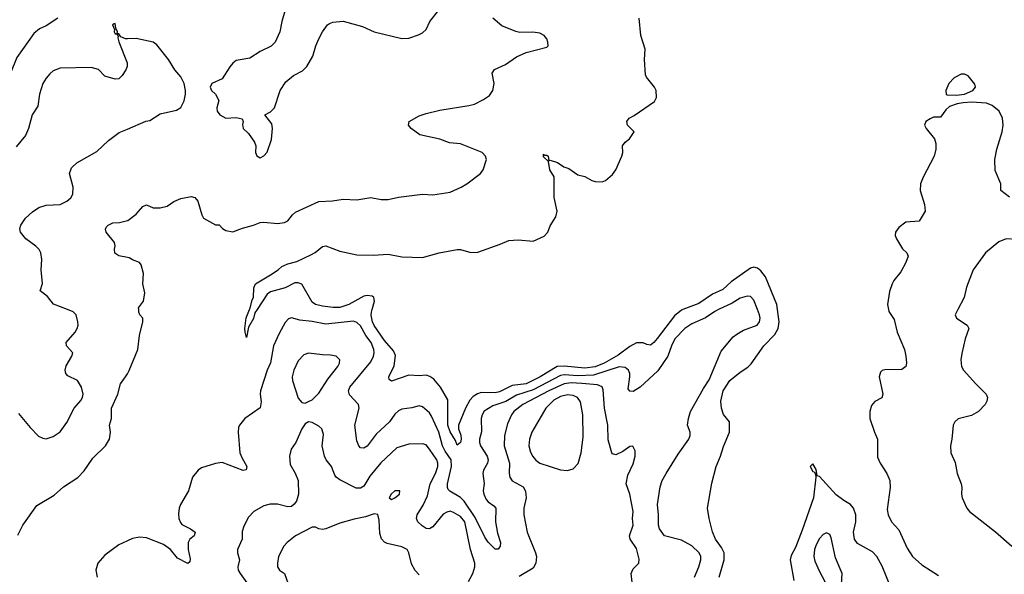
# Model space of a CAD drawing. Header units: inches. Extents: x 1603819 to 1745079, y 385938 to 533966.
# Tile 127 of 256: x 1659376 to 1665080, y 438466 to 441681. Entities that reach past the tile are written whole.
import ezdxf

# ---------------------------------------------------------------- set-up
doc = ezdxf.new("R2010")
doc.units = ezdxf.units.IN
doc.header["$MEASUREMENT"] = 0
for name, color, linetype in [('B6453', 7, 'Continuous'), ('B6454', 7, 'Continuous'), ('B6463', 7, 'Continuous'), ('B6464', 7, 'Continuous')]:
    doc.layers.add(name, color=color, linetype=linetype)

msp = doc.modelspace()

# ---------------------------------------------------------------- linework, layer by layer
at = {"layer": 'B6453', "color": 5}
for points, elevation in [([(1659370, 439398.8), (1659436.7, 439316.7), (1659486, 439266), (1659510, 439254.4), (1659530, 439252.2), (1659570, 439264.6), (1659610, 439292), (1659650, 439346), (1659691.7, 439428.3), (1659730, 439473.4), (1659739.7, 439490), (1659743, 439510), (1659734.3, 439550), (1659711.5, 439590), (1659655.8, 439615.8), (1659644.2, 439630), (1659638.9, 439650), (1659645, 439675), (1659678.7, 439730), (1659684, 439750), (1659646.9, 439790), (1659646.2, 439810), (1659698.4, 439870), (1659709.5, 439890), (1659715.1, 439910), (1659712.3, 439930), (1659704, 439970), (1659686.8, 439986.8), (1659653.9, 440000)], 360), ([(1659366.3, 438693.7), (1659394, 438750), (1659475.3, 438864.7), (1659575.2, 438924.8), (1659630, 438972.2), (1659713.1, 439026.9), (1659750, 439066), (1659800.5, 439139.5), (1659872.9, 439210), (1659896.9, 439250), (1659901.6, 439290), (1659895.6, 439330), (1659907.6, 439370), (1659908.4, 439430), (1659945.1, 439510), (1659959.5, 439570), (1659990, 439610.7), (1660000, 439629)], 340), ([(1660000, 438659.6), (1659950, 438637.1), (1659870, 438577.1), (1659829.2, 438530), (1659817.7, 438490), (1659824.4, 438450)], 340)]:
    msp.add_lwpolyline(points, dxfattribs=dict(at, elevation=elevation))
at = {"layer": 'B6454', "color": 5}
for points, elevation in [([(1659596.3, 441690), (1659530, 441646), (1659490, 441627.8), (1659458.9, 441601.1), (1659358.9, 441461.1), (1659323.6, 441370), (1659306.7, 441310), (1659290, 441291.6), (1659239.9, 441260.1), (1659150, 441158), (1659079.1, 441100.9), (1659070, 441089), (1659050, 441088.7), (1659030, 441097.2), (1658970, 441095.3), (1658949, 441110), (1658969.6, 441150.4), (1658990, 441206), (1659045.2, 441290), (1659075.5, 441444.5), (1659106.6, 441510), (1659109.4, 441530.6), (1659098, 441622), (1659111.6, 441690)], 340), ([(1660000, 441569.7), (1659990, 441569.3), (1659974.8, 441574.8), (1659962, 441582), (1659950, 441598), (1659940.4, 441600.4), (1659942, 441610), (1659932.3, 441632.3), (1659930, 441658), (1659923.6, 441656.4), (1659914, 441650), (1659924.7, 441624.7), (1659924, 441610), (1659930, 441598), (1659939.6, 441599.6), (1659946, 441586), (1659944, 441576), (1659950, 441552), (1659998, 441430), (1659999.3, 441410), (1659990.4, 441390), (1659970, 441358), (1659950, 441337), (1659930, 441336.2), (1659870, 441354), (1659832.6, 441392.6), (1659790, 441404.5), (1659610, 441398.9), (1659570, 441384), (1659550, 441366), (1659530, 441342.6), (1659511, 441310), (1659490.2, 441250), (1659480.7, 441179.3), (1659448.9, 441130), (1659427.6, 441050), (1659410.2, 441009.8), (1659355.6, 440944.4)], 360), ([(1659653.9, 440000), (1659572.7, 440032.7), (1659537, 440077), (1659494, 440110), (1659507.6, 440152.4), (1659499.7, 440230), (1659505.1, 440290), (1659498.5, 440330), (1659488.9, 440348.9), (1659470, 440368), (1659410.9, 440410.9), (1659381.6, 440450), (1659376.3, 440470), (1659382, 440490), (1659410, 440530.3), (1659450, 440566.7), (1659487.6, 440592.4), (1659530, 440606.4), (1659610, 440608.9), (1659650, 440628.9), (1659671.5, 440648.5), (1659683.5, 440670), (1659686.6, 440710), (1659664.2, 440790), (1659677, 440823), (1659708, 440852), (1659823, 440917), (1659890, 440980.5), (1659953.3, 441026.7), (1660000, 441046.6)], 360), ([(1660000, 440303.1), (1659950, 440312), (1659928.3, 440328.3), (1659925.6, 440350), (1659929.6, 440370), (1659925.1, 440390), (1659878, 440450), (1659874, 440466), (1659879.3, 440480.7), (1659888.7, 440490), (1659916.2, 440503.8), (1659954.2, 440505.8), (1660000, 440516.5)], 340)]:
    msp.add_lwpolyline(points, dxfattribs=dict(at, elevation=elevation))
at = {"layer": 'B6463', "color": 5}
for points, elevation in [([(1663425.2, 440000), (1663404, 439990), (1663348.3, 439951.7), (1663270, 439918), (1663230, 439890.5), (1663172.3, 439830), (1663152.3, 439790), (1663130.9, 439730), (1663073.6, 439646.4), (1662970.1, 439549.9), (1662930, 439525.6), (1662910, 439527), (1662901.9, 439541.9), (1662911.1, 439610), (1662909.9, 439630), (1662902.2, 439650), (1662883.9, 439663.9), (1662848.2, 439668.2), (1662699.7, 439620.3), (1662610, 439615.9), (1662530, 439621.9), (1662510, 439617.8), (1662350, 439534.6), (1662255.2, 439504.8), (1662191.8, 439468.2), (1662116.6, 439443.4), (1662067.8, 439412.2), (1662054.8, 439390), (1662050.1, 439370), (1662051.7, 439291.7), (1662040.6, 439250), (1662040.2, 439230), (1662045.8, 439210), (1662083.5, 439150), (1662089.4, 439130), (1662086, 439110), (1662062.7, 439070), (1662059, 439050), (1662067, 438993), (1662060.6, 438950), (1662064.2, 438930), (1662079.2, 438899.2), (1662090, 438886.5), (1662123.7, 438863.7), (1662134, 438850), (1662132.4, 438770), (1662144.4, 438704.5), (1662161.1, 438650), (1662160.5, 438630), (1662147.3, 438612.7), (1662130, 438612.3), (1662090, 438653), (1662070, 438681.3), (1662014.6, 438794.6), (1661950.5, 438890.5), (1661930, 438910.9), (1661867.8, 438947.8), (1661858.5, 438958.5), (1661853.9, 438970), (1661855, 438990), (1661877.6, 439090), (1661876.6, 439130), (1661840.5, 439180.5), (1661825.2, 439210), (1661804, 439290), (1661762.6, 439382.6), (1661750, 439402.4), (1661710, 439437.2), (1661690, 439443.5), (1661648.2, 439431.8), (1661590, 439423.4), (1661570, 439413), (1661550, 439394), (1661517.9, 439350), (1661441.5, 439278.5), (1661390, 439208.5), (1661370, 439196.4), (1661350, 439198.7), (1661340.5, 439210), (1661330, 439239), (1661317.7, 439330), (1661343.7, 439430), (1661338.7, 439450), (1661286.9, 439506.9), (1661281.2, 439530), (1661288.2, 439550), (1661410, 439698.2), (1661426.4, 439730), (1661429.9, 439750), (1661428.4, 439770), (1661412.1, 439810), (1661382.1, 439850), (1661350, 439905.5), (1661330, 439925.3), (1661310, 439932.5), (1661150, 439915.4), (1661070, 439931.7), (1660999.1, 439939.1), (1660950, 439952.7), (1660932.8, 439947.2), (1660914.7, 439925.3), (1660878.9, 439861.1), (1660846.6, 439790), (1660828.7, 439691.3), (1660808.9, 439648.9), (1660771.3, 439530), (1660769.2, 439510), (1660775.2, 439464.8), (1660768.8, 439431.2), (1660680.9, 439370), (1660648.7, 439331.3), (1660642.9, 439317.1), (1660640.9, 439290), (1660652.3, 439170), (1660662.3, 439142.3), (1660691.6, 439090), (1660688.3, 439071.7), (1660670, 439068.7), (1660550, 439113.9), (1660510, 439108.2), (1660430, 439083.2), (1660410.1, 439069.9), (1660376.8, 439030), (1660353.6, 438950), (1660307.7, 438870), (1660300.2, 438850), (1660297, 438817), (1660298.8, 438790), (1660307, 438767), (1660315.6, 438755.6), (1660366, 438730), (1660392.7, 438710), (1660387.7, 438690), (1660362, 438670), (1660352.2, 438650), (1660351.7, 438610), (1660364.5, 438555.5), (1660362, 438538), (1660350, 438529.4), (1660290, 438558.9), (1660249.8, 438610), (1660210, 438638.9), (1660110, 438676.8), (1660070, 438680.9), (1660030, 438673.1), (1660000, 438659.6)], 340), ([(1660000, 439629), (1660010, 439647.3), (1660061, 439770), (1660070.7, 439849.3), (1660089.6, 439930), (1660089.4, 439950), (1660072.7, 439970), (1660066, 439986), (1660065.5, 440000)], 340), ([(1660751.3, 440000), (1660739.1, 439980.9), (1660730, 439949.5), (1660702.4, 439897.6), (1660690, 439838), (1660682.9, 439870), (1660680.7, 439890), (1660687.3, 439952.8), (1660707.6, 440000)], 320), ([(1663218.7, 440000), (1663210, 439996.6), (1663170, 439963.8), (1663070, 439833.8), (1663050, 439809.8), (1663030, 439794.5), (1663010, 439798), (1662988.5, 439808.5), (1662950, 439806.8), (1662910, 439787), (1662843.9, 439736.1), (1662761.5, 439690), (1662710, 439668.7), (1662650, 439660.2), (1662530, 439673.4), (1662490, 439669.9), (1662392.2, 439610), (1662310, 439570.6), (1662230, 439561.1), (1662155.9, 439524.1), (1662130, 439517.3), (1662050, 439519.2), (1662027.8, 439512.2), (1662003.8, 439496.2), (1661984.3, 439475.7), (1661958.2, 439430), (1661918.8, 439330), (1661917.8, 439310), (1661932.1, 439272.1), (1661933.8, 439250), (1661930, 439229.2), (1661910, 439214), (1661901.7, 439241.7), (1661870, 439291.1), (1661856.3, 439330), (1661856.8, 439476.8), (1661814.6, 439550), (1661776.3, 439596.3), (1661753, 439613), (1661730, 439619.5), (1661690, 439616.5), (1661630, 439620.9), (1661530, 439585.1), (1661515.9, 439595.9), (1661514.3, 439610), (1661546.4, 439673.6), (1661553.9, 439733.9), (1661542.2, 439762.2), (1661490, 439820.6), (1661430, 439907.8), (1661419.7, 439930), (1661412.6, 439967.4), (1661414, 439986), (1661418.1, 440000)], 320), ([(1663284.5, 438450), (1663310.7, 438509.3), (1663321.9, 438550), (1663321.5, 438570), (1663313.4, 438590), (1663270, 438631.3), (1663210, 438663.4), (1663112, 438690), (1663082.3, 438730), (1663076.5, 438750), (1663076.7, 438810), (1663070.6, 438870), (1663086.9, 438973.1), (1663098.2, 439010), (1663121.4, 439050), (1663190, 439163.1), (1663253.3, 439250), (1663261.1, 439270), (1663259.7, 439290), (1663243.9, 439330), (1663249.8, 439369.8), (1663262, 439410), (1663337, 439543), (1663370, 439592.4), (1663440.6, 439759.4), (1663510, 439842), (1663530, 439858.9), (1663570, 439881.7), (1663647.6, 439910), (1663662, 439930), (1663665.8, 439950), (1663662.2, 439970), (1663650.8, 440000)], 340), ([(1663427.6, 438450), (1663456.4, 438550), (1663457.7, 438590), (1663441.7, 438621.7), (1663407.6, 438670), (1663390, 438712.7), (1663369.7, 438790.3), (1663360.5, 438850), (1663385.6, 438994.4), (1663411.5, 439090), (1663436.2, 439150), (1663453.1, 439206.9), (1663489, 439290), (1663488.7, 439350), (1663452.5, 439392.5), (1663442, 439430), (1663438.4, 439470), (1663451.8, 439530), (1663490, 439590.3), (1663550, 439638.3), (1663593.8, 439666.2), (1663613.4, 439686.6), (1663686.2, 439790), (1663750, 439855.8), (1663770.4, 439890), (1663775, 439930), (1663765.8, 440000)], 320), ([(1664408.9, 440000), (1664410.6, 439990), (1664442.8, 439942.8), (1664460.3, 439870), (1664501.7, 439770), (1664510.3, 439730), (1664513.7, 439690), (1664510.4, 439670), (1664486.4, 439653.6), (1664388.9, 439651.1), (1664372.5, 439647.5), (1664363.1, 439636.9), (1664355.8, 439610), (1664377.1, 439510), (1664370, 439489.3), (1664330, 439467), (1664310, 439443.7), (1664301.3, 439410), (1664300.7, 439370), (1664327.3, 439290), (1664345.8, 439250), (1664345.7, 439145.7), (1664361.2, 439110), (1664400.2, 439050), (1664416.9, 439010), (1664418, 438970), (1664401.7, 438841.7), (1664407.9, 438810), (1664426.5, 438770), (1664470, 438724), (1664518, 438618), (1664548.7, 438568.7), (1664601.4, 438521.4), (1664698.5, 438458.5)], 320), ([(1664810.8, 440000), (1664794.8, 439970), (1664802.8, 439950), (1664864.7, 439910), (1664874, 439890), (1664854, 439830), (1664834.4, 439745.6), (1664828.4, 439710), (1664832.4, 439670), (1664843.1, 439650), (1664914.4, 439570), (1664975.5, 439510), (1664983, 439490), (1664979.3, 439470), (1664968.5, 439450), (1664931.2, 439408.8), (1664890, 439386.3), (1664812.4, 439367.6), (1664794, 439350), (1664783, 439330), (1664777.1, 439250), (1664768, 439210), (1664770.4, 439170), (1664794.5, 439114.5), (1664807.2, 439050), (1664830.3, 438990), (1664834.9, 438970), (1664832.2, 438930), (1664836.4, 438910), (1664863, 438850), (1664878, 438830), (1665030, 438713), (1665124, 438630)], 340), ([(1662929.7, 438370.3), (1662919.2, 438470), (1662930, 438498), (1662963.7, 438530), (1662965.8, 438554.2), (1662950, 438615.1), (1662912.8, 438670), (1662909, 438689), (1662930.9, 438750), (1662927, 438790), (1662929.5, 438830), (1662911.1, 438930), (1662889.6, 438990), (1662900.1, 439039.9), (1662930, 439106), (1662942.4, 439150), (1662941.5, 439181.5), (1662928.9, 439208.9), (1662910, 439206), (1662870, 439178.4), (1662830, 439159.5), (1662810, 439163.7), (1662806, 439170), (1662786.1, 439246.1), (1662783.6, 439330), (1662764.4, 439430), (1662756.2, 439536.2), (1662750, 439553.3), (1662724, 439564), (1662631.8, 439571.8), (1662570, 439575.7), (1662530, 439570.8), (1662442, 439530), (1662290.2, 439450), (1662239.4, 439410), (1662224.8, 439390), (1662202.6, 439337.4), (1662184.7, 439270), (1662183.3, 439210), (1662214.4, 439110), (1662210.9, 439050.9), (1662214.7, 439030), (1662230, 439008.1), (1662293.4, 438973.4), (1662307, 438947), (1662309.3, 438910), (1662296.5, 438850), (1662296.9, 438810), (1662315.5, 438710), (1662364.5, 438590), (1662369.2, 438570), (1662366.5, 438530), (1662350, 438501.3), (1662270, 438452.8)], 360), ([(1661975.9, 438424.1), (1662000.9, 438470), (1662013.6, 438510), (1662012.6, 438530), (1661988.2, 438610), (1661955.4, 438770), (1661930, 438800.2), (1661890, 438825), (1661870, 438831.2), (1661850, 438826.6), (1661830, 438813.7), (1661770, 438741.7), (1661750, 438729.7), (1661730, 438732.1), (1661706.8, 438746.8), (1661683.1, 438770), (1661675.3, 438790), (1661678.4, 438810), (1661713.3, 438866.7), (1661738.8, 438921.2), (1661753.5, 438990), (1661784.6, 439050), (1661798.7, 439090), (1661799, 439110), (1661792.2, 439130), (1661750, 439192), (1661730, 439216.1), (1661710, 439223.1), (1661630, 439221.2), (1661560.4, 439199.6), (1661468.6, 439111.4), (1661404.9, 439035.1), (1661370, 438977.7), (1661350, 438965.4), (1661324.9, 438964.9), (1661230, 439014.6), (1661209.3, 439029.3), (1661201.5, 439041.5), (1661181.7, 439090), (1661151, 439130), (1661141.5, 439150), (1661128.3, 439210), (1661135.6, 439275.6), (1661127, 439310), (1661110, 439325.1), (1661070, 439346), (1661050, 439349.2), (1661030, 439339), (1661010, 439309), (1660975.5, 439230), (1660948.9, 439191.1), (1660938.9, 439150), (1660942.2, 439102.2), (1660972.1, 439052.1), (1660990.2, 439010), (1660991, 438930), (1660979.2, 438890), (1660967.1, 438872.9), (1660950, 438859.2), (1660930, 438858.1), (1660870, 438873.5), (1660827.8, 438872.2), (1660790, 438863.5), (1660733, 438830), (1660702.6, 438797.4), (1660674.4, 438745.6), (1660665.4, 438714.6), (1660664.4, 438670), (1660637.7, 438610), (1660638, 438590), (1660650.2, 438550), (1660640.2, 438510), (1660642, 438490), (1660653, 438470), (1660743.6, 438343.6)], 360), ([(1664422, 438390), (1664372.6, 438512.6), (1664342.4, 438570), (1664317.1, 438597.1), (1664230, 438643.8), (1664213.2, 438670), (1664206.2, 438710), (1664219.2, 438770), (1664220.2, 438810), (1664207, 438850), (1664190, 438871.5), (1664150, 438893), (1664106.7, 438926.7), (1664010, 439032.7), (1663996.4, 439036.4), (1663990, 439074), (1663970, 439106), (1663956.3, 439090), (1663970, 439062), (1663979.3, 439059.3), (1663986.4, 439046.4), (1663988.9, 439028.9), (1663974.3, 438910), (1663910, 438722.4), (1663870, 438622), (1663845.9, 438574.1), (1663840.4, 438550), (1663860.2, 438430)], 320), ([(1661690, 438462.4), (1661667.4, 438487.4), (1661646.4, 438526.3), (1661631.1, 438591.1), (1661620.4, 438610), (1661590, 438625.8), (1661504.8, 438644.7), (1661490, 438651.5), (1661471.7, 438671.7), (1661462.2, 438702.2), (1661458.9, 438778.9), (1661450, 438813.2), (1661430, 438817), (1661380.2, 438799.8), (1661313.4, 438786.6), (1661230, 438762.6), (1661149.7, 438729.7), (1661130, 438726.6), (1661110, 438729.7), (1661090, 438739.7), (1661070, 438739.1), (1660974.4, 438690), (1660924.9, 438650), (1660907.2, 438630), (1660876, 438570), (1660869.2, 438530.8), (1660870.3, 438510), (1660881.6, 438490), (1660910.2, 438470.2), (1660932.3, 438410)], 380), ([(1664135.5, 438375.5), (1664140.4, 438470), (1664102.3, 438562.3), (1664078, 438678), (1664070, 438696.2), (1664050, 438706.3), (1664030, 438696.9), (1664010, 438674.3), (1663990, 438636.9), (1663980.5, 438610), (1663976, 438570), (1663982.4, 438542.4), (1664010, 438481.6), (1664055.2, 438395.3)], 340)]:
    msp.add_lwpolyline(points, dxfattribs=dict(at, elevation=elevation))
for points, elevation in [([(1661050, 439748.5), (1661021.3, 439738.7), (1660990, 439703.5), (1660964.6, 439650), (1660955.2, 439610), (1660956.2, 439590), (1660990, 439486.8), (1661010, 439461), (1661030, 439458.8), (1661050, 439466.8), (1661070, 439477.1), (1661110, 439515.8), (1661162.2, 439597.8), (1661219.3, 439670), (1661228.4, 439690), (1661230.9, 439710), (1661210, 439729.6), (1661176.6, 439736.6), (1661130, 439737.7)], 360), ([(1662550, 439506.1), (1662510, 439496.4), (1662470, 439476.1), (1662424.8, 439430), (1662343.7, 439290), (1662329.4, 439250), (1662325.7, 439210), (1662334.4, 439174.4), (1662348.4, 439148.4), (1662366.8, 439126.8), (1662390, 439110.2), (1662510, 439071.3), (1662550, 439067), (1662583.3, 439076.7), (1662611.3, 439108.7), (1662629.1, 439170), (1662640.6, 439260.6), (1662638.3, 439390), (1662625.1, 439465.1), (1662608.3, 439490), (1662581.8, 439501.8)], 380), ([(1661578, 438950), (1661550, 438949), (1661527.3, 438930), (1661516, 438910), (1661530, 438898.8), (1661550, 438908.4), (1661576, 438930)], 380)]:
    msp.add_lwpolyline(points, close=True, dxfattribs=dict(at, elevation=elevation))
at = {"layer": 'B6464', "color": 5}
for points, elevation in [([(1660912.2, 441730), (1660894.9, 441670), (1660883.8, 441610), (1660856.4, 441550), (1660832.5, 441527.5), (1660770, 441495.6), (1660710, 441457.6), (1660630, 441444), (1660610.6, 441429.4), (1660593.2, 441406.8), (1660550, 441337), (1660490, 441311.6), (1660480.5, 441290), (1660487.3, 441270), (1660510.7, 441250), (1660530, 441212), (1660518.8, 441170), (1660521, 441150), (1660536, 441130), (1660570, 441110.6), (1660630, 441114.4), (1660665.4, 441105.4), (1660671.3, 441090), (1660667.3, 441072.7), (1660670.8, 441050), (1660701.3, 441021.3), (1660737.3, 440970), (1660744.9, 440950), (1660742.8, 440910), (1660750.9, 440890.9), (1660770, 440881), (1660790, 440891), (1660810, 440912), (1660834.2, 440985.8), (1660841.6, 441050), (1660837, 441077), (1660797.2, 441130), (1660830, 441146.7), (1660851.5, 441170), (1660886, 441270), (1660918.6, 441321.4), (1660962.2, 441357.8), (1661015.2, 441384.8), (1661039.6, 441410), (1661075.1, 441470), (1661091.5, 441530), (1661108.2, 441570), (1661129.8, 441610.2), (1661159.6, 441650), (1661170, 441659.5), (1661190, 441667.2), (1661250, 441672), (1661361.8, 441641.8), (1661430, 441610.4), (1661590, 441571.8), (1661630, 441573.4), (1661686.9, 441593.1), (1661710, 441605.5), (1661730, 441624), (1661751.3, 441670), (1661804, 441736)], 360), ([(1660000, 440516.5), (1660002.8, 440517.2), (1660050, 440552.7), (1660090, 440598), (1660110, 440607.7), (1660150, 440590.5), (1660190, 440590.4), (1660230, 440600.5), (1660270, 440627.7), (1660310, 440644.9), (1660370, 440656.3), (1660390, 440651), (1660408, 440628), (1660430.4, 440550), (1660441.6, 440530), (1660510, 440491), (1660531, 440491), (1660551.3, 440470), (1660570, 440458.8), (1660610, 440450.5), (1660666.7, 440473.3), (1660730, 440488.9), (1660770, 440504.6), (1660790, 440507.6), (1660870, 440498.5), (1660910, 440505.8), (1660930, 440515.3), (1660956.3, 440550), (1660974.9, 440565.1), (1661110, 440627.1), (1661188, 440630), (1661250, 440639.7), (1661330, 440635.8), (1661410, 440649.2), (1661470, 440639.2), (1661510, 440637.8), (1661570, 440651.4), (1661710, 440670.3), (1661770, 440666.3), (1661870, 440680.9), (1661934.5, 440710), (1661967, 440730), (1662046, 440790), (1662060.7, 440810), (1662079.5, 440870), (1662074.5, 440890), (1662055.1, 440910), (1661930, 440960.9), (1661866.7, 440966.7), (1661810, 440988.3), (1661693.9, 441013.9), (1661643.7, 441050), (1661629.3, 441070), (1661633.2, 441090), (1661690, 441123), (1661730, 441137.1), (1661810, 441156.9), (1661977.2, 441182.8), (1662010, 441191.7), (1662062.5, 441217.5), (1662098.3, 441241.7), (1662118, 441270), (1662124.5, 441310), (1662113.2, 441370), (1662127, 441393), (1662190, 441420.5), (1662254.9, 441465.1), (1662309.6, 441490.4), (1662430, 441522), (1662438, 441530), (1662435.3, 441550), (1662429, 441570), (1662414, 441590), (1662390, 441602.7), (1662349.4, 441609.4), (1662273.2, 441606.8), (1662250, 441612), (1662170, 441644.5), (1662118, 441690)], 340), ([(1660707.6, 440000), (1660711.3, 440008.7), (1660723.1, 440056.9), (1660731.2, 440070), (1660732.7, 440127.3), (1660742, 440150), (1660830, 440201.6), (1660873.2, 440230), (1660894, 440250), (1660930, 440265.5), (1660981, 440279), (1661062, 440318), (1661088, 440332), (1661130, 440366), (1661150, 440370.4), (1661230, 440339.5), (1661330, 440318.3), (1661423.3, 440316.7), (1661510, 440321.1), (1661590, 440306.4), (1661710, 440302.8), (1661806, 440330), (1661910, 440348), (1661930, 440348), (1661990, 440332.2), (1662030, 440334), (1662160.5, 440379.5), (1662210, 440401.6), (1662264.5, 440404.5), (1662350, 440397.3), (1662414, 440426), (1662436.2, 440450), (1662450, 440486), (1662482, 440538), (1662489.6, 440570), (1662471.6, 440650), (1662471.6, 440770), (1662448, 440810), (1662439.5, 440859.5), (1662410, 440886), (1662410, 440902), (1662416, 440896), (1662430, 440896.4), (1662438, 440890), (1662442, 440862), (1662450, 440866.8), (1662492.4, 440852.4), (1662528.4, 440828.4), (1662558, 440818), (1662610, 440781.3), (1662650, 440772), (1662690, 440748.5), (1662710, 440742), (1662750, 440740.3), (1662770, 440748.5), (1662810, 440783.8), (1662829.6, 440810), (1662863.7, 440890), (1662869.3, 440910), (1662869.2, 440950), (1662884, 440970), (1662909.3, 440990.7), (1662935.3, 441030), (1662897.2, 441070), (1662893.2, 441090), (1662906, 441110), (1662935.2, 441124.8), (1663054.3, 441205.7), (1663065.1, 441230), (1663062.4, 441270), (1663054, 441290), (1663006.7, 441346.7), (1663002, 441362), (1662995.8, 441450), (1662999.1, 441510), (1662975.1, 441590), (1662964.4, 441690)], 320), ([(1660000, 441046.6), (1660107.7, 441092.3), (1660130, 441097.3), (1660190, 441135.5), (1660283.7, 441156.3), (1660310, 441171.3), (1660329.5, 441210.5), (1660336, 441250), (1660337, 441270), (1660329.4, 441310), (1660309.4, 441350), (1660274.5, 441390), (1660238, 441450), (1660170, 441535.1), (1660150, 441549.6), (1660050, 441571.3), (1660000, 441569.7)], 360), ([(1665110, 440651.3), (1665060.7, 440690), (1665059.6, 440730), (1665027.1, 440807.1), (1665026.2, 440870), (1665037, 440930), (1665067, 441030), (1665072.6, 441070), (1665069.6, 441110), (1665050, 441149.9), (1665010, 441183.2), (1664977.8, 441197.8), (1664890, 441202.4), (1664841.7, 441198.3), (1664807, 441193), (1664763.1, 441176.9), (1664742.1, 441157.9), (1664710, 441116.2), (1664670, 441115.1), (1664650, 441106.6), (1664624.9, 441090), (1664617.1, 441070), (1664627, 441050), (1664675.3, 440990), (1664683, 440963), (1664683.8, 440930), (1664673.6, 440890), (1664610, 440767.6), (1664594.9, 440730), (1664591.8, 440690), (1664618, 440610), (1664622, 440570), (1664587.1, 440512.9), (1664510, 440506.6), (1664470, 440477), (1664450.4, 440450), (1664448.7, 440430), (1664455.8, 440410), (1664490, 440353.4), (1664516.3, 440330), (1664523, 440310), (1664510, 440274), (1664479.9, 440220.1), (1664440.7, 440170), (1664430.4, 440149.6), (1664415.6, 440104.4), (1664403.8, 440030), (1664408.9, 440000)], 320), ([(1665291.6, 440000), (1665277.7, 440017.7), (1665272.8, 440032.8), (1665278.6, 440090), (1665276.2, 440110), (1665245.1, 440165.1), (1665239.4, 440190), (1665252.2, 440310), (1665249.8, 440330), (1665238, 440350), (1665196.1, 440390), (1665150, 440406.7), (1665090.2, 440409.8), (1665047.6, 440392.4), (1664971, 440329), (1664900.3, 440230), (1664861.6, 440130), (1664848.2, 440070), (1664810.8, 440000)], 340), ([(1660065.5, 440000), (1660065.1, 440010), (1660093.2, 440050), (1660102, 440098), (1660089.8, 440150), (1660094.2, 440210), (1660080.1, 440260.1), (1660070, 440273.3), (1660030, 440288.2), (1660010, 440301.3), (1660000, 440303.1)], 340), ([(1663765.8, 440000), (1663761.9, 440030), (1663696.3, 440190), (1663670, 440224.4), (1663650, 440239.6), (1663630, 440246.4), (1663610, 440241.4), (1663498.2, 440161.8), (1663450, 440116.4), (1663390, 440089.4), (1663310, 440035.9), (1663218.7, 440000)], 320), ([(1661418.1, 440000), (1661432.4, 440050), (1661427.1, 440070), (1661417.3, 440077.3), (1661390, 440082.8), (1661370, 440078.8), (1661282.3, 440030), (1661230, 440013.3), (1661192.5, 440012.5), (1661130, 440020.7), (1661090, 440029.8), (1661070, 440044), (1661010, 440148), (1660990, 440156), (1660970, 440156.1), (1660913.3, 440126.7), (1660830, 440104.1), (1660809.3, 440090.7), (1660751.3, 440000)], 320), ([(1663650.8, 440000), (1663630, 440054.5), (1663610, 440076.4), (1663590, 440078.7), (1663550, 440066.6), (1663503.3, 440036.7), (1663425.2, 440000)], 340)]:
    msp.add_lwpolyline(points, dxfattribs=dict(at, elevation=elevation))
at = {"layer": 'B6464', "color": 5, "elevation": 320}
msp.add_lwpolyline([(1664830, 441365.6), (1664790, 441342.9), (1664759.5, 441310), (1664741.6, 441270), (1664742.8, 441250), (1664750, 441246), (1664802.6, 441242.6), (1664850, 441248.9), (1664897, 441270), (1664913, 441290), (1664910, 441308), (1664870, 441354.5), (1664850, 441365.1)], close=True, dxfattribs=at)

doc.saveas('drawing.dxf')
